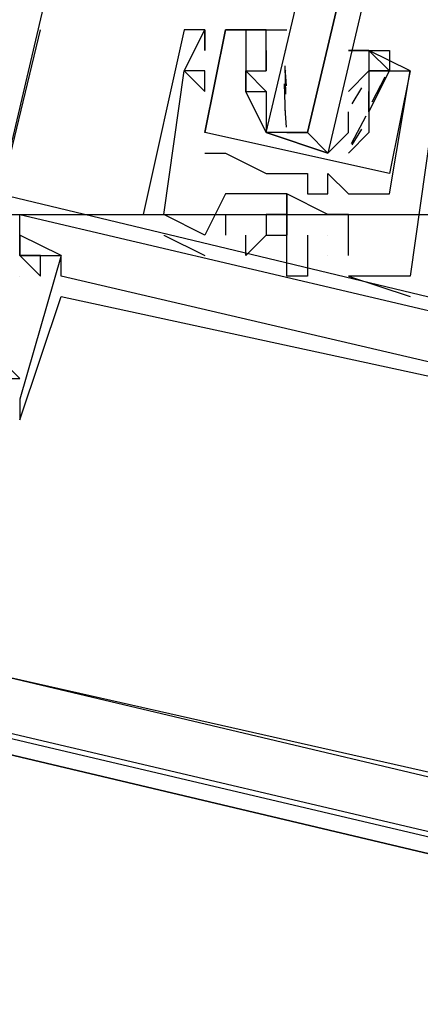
# Model space of a CAD drawing. Header units: feet. Extents: x -79 to 198, y -22 to 181.
# Tile 97 of 256: x 119.133 to 119.393, y 40.891 to 41.531. Entities that reach past the tile are written whole.
import ezdxf

# ---------------------------------------------------------------- set-up
doc = ezdxf.new("R2010")
doc.units = ezdxf.units.FT
for name, color, linetype in [('A-AREA-UNIDAD', 30, 'CONTINUOUS'), ('A-LINEA', 7, 'CONTINUOUS'), ('A-MURO-CONCRETO', 8, 'CONTINUOUS')]:
    doc.layers.add(name, color=color, linetype=linetype)

msp = doc.modelspace()

# ---------------------------------------------------------------- linework, layer by layer
at = {"layer": 'A-AREA-UNIDAD'}
msp.add_lwpolyline([(98.32, 43.8756), (114.24, 40.1956), (114.72, 42.2044), (115.68, 42.2044), (118.96, 41.4044), (119.808, 41.4044), (119.84, 40.32), (119.392, 38.56), (124.96, 37.28), (125.072, 37.0489), (126.592, 39.3956), (128.032, 42.3289), (129.088, 45.1733), (129.84, 48.2133), (130.32, 51.9644), (130.32, 55.6089), (130.048, 58.2044), (129.12, 62.88), (128.88, 65.8489), (128.992, 69.2444), (129.6, 72.8889)], dxfattribs=at)
at = {"layer": 'A-LINEA'}
for p, q in [((119.12, 41.4178), (120.8533, 48.7911)), ((119.04, 41.0844), (119.1467, 41.5244)), ((119.24, 41.5244), (119.24, 41.5244)), ((119.24, 41.5244), (119.24, 41.5244)), ((119.24, 41.5244), (119.24, 41.5244)), ((119.2533, 41.5244), (119.2533, 41.5244)), ((119.2533, 41.5244), (119.2533, 41.5244)), ((119.2533, 41.5244), (119.2533, 41.5244)), ((119.2533, 41.5244), (119.2533, 41.5244)), ((119.2533, 41.5244), (119.2533, 41.5244)), ((119.2533, 41.5244), (119.2533, 41.5244)), ((119.2667, 41.5244), (119.2667, 41.5244)), ((119.2667, 41.5244), (119.2667, 41.5244)), ((119.2667, 41.5244), (119.2667, 41.5244)), ((119.2667, 41.5244), (119.2667, 41.5244)), ((119.28, 41.5244), (119.28, 41.5244)), ((119.28, 41.5244), (119.28, 41.5244)), ((119.2933, 41.5244), (119.2933, 41.5244)), ((119.2933, 41.5244), (119.2933, 41.5244)), ((119.2533, 41.5111), (119.2533, 41.5111)), ((119.2533, 41.5111), (119.2533, 41.5111)), ((119.2533, 41.5111), (119.2533, 41.5111)), ((119.2933, 41.5111), (119.2933, 41.5111)), ((119.2933, 41.5111), (119.2933, 41.4978)), ((119.2933, 41.5111), (119.2933, 41.5111)), ((119.3067, 41.5111), (119.3067, 41.5111)), ((119.36, 41.5111), (119.36, 41.5111)), ((119.36, 41.5111), (119.36, 41.5111)), ((119.24, 41.4978), (119.24, 41.4978)), ((119.24, 41.4978), (119.24, 41.4978)), ((119.24, 41.4978), (119.24, 41.4978)), ((119.24, 41.4978), (119.24, 41.4978)), ((119.24, 41.4978), (119.24, 41.4978)), ((119.24, 41.4978), (119.24, 41.4978)), ((119.2533, 41.4978), (119.2533, 41.4978)), ((119.2533, 41.4978), (119.2533, 41.4978)), ((119.2533, 41.4978), (119.2533, 41.4978)), ((119.28, 41.4978), (119.28, 41.4978)), ((119.28, 41.4978), (119.28, 41.4978)), ((119.2933, 41.4978), (119.2933, 41.4978)), ((119.2933, 41.4978), (119.2933, 41.4978)), ((119.3065, 41.488), (119.3055, 41.4999)), ((119.3059, 41.4827), (119.3056, 41.501)), ((119.3067, 41.4978), (119.3067, 41.4978)), ((119.3467, 41.4844), (119.36, 41.4978)), ((119.36, 41.4978), (119.36, 41.4978)), ((119.36, 41.4978), (119.36, 41.4978)), ((119.36, 41.4978), (119.36, 41.4978)), ((119.3733, 41.4978), (119.3733, 41.4978)), ((119.3733, 41.4978), (119.3733, 41.4978)), ((119.3867, 41.4978), (119.3867, 41.4978)), ((119.3867, 41.4978), (119.3867, 41.4978)), ((119.3867, 41.4978), (119.3867, 41.4978)), ((119.3867, 41.4978), (119.3867, 41.4978)), ((119.3703, 41.4937), (119.3618, 41.4774)), ((119.3058, 41.4689), (119.3052, 41.4893)), ((119.3551, 41.4867), (119.3489, 41.4765)), ((119.2533, 41.4844), (119.2533, 41.4844)), ((119.2533, 41.4844), (119.2533, 41.4844)), ((119.2533, 41.4844), (119.2533, 41.4844)), ((119.28, 41.4844), (119.28, 41.4844)), ((119.28, 41.4844), (119.28, 41.4844)), ((119.3467, 41.4844), (119.3467, 41.4844)), ((119.36, 41.4844), (119.36, 41.4844)), ((119.36, 41.4844), (119.36, 41.4844)), ((119.36, 41.4844), (119.36, 41.4844)), ((119.36, 41.4844), (119.36, 41.4844)), ((119.3065, 41.4613), (119.3055, 41.4732)), ((119.2933, 41.4711), (119.2933, 41.4711)), ((119.358, 41.4683), (119.3484, 41.4503)), ((119.36, 41.4711), (119.36, 41.4711)), ((119.36, 41.4711), (119.36, 41.4711)), ((119.36, 41.4711), (119.36, 41.4711)), ((119.36, 41.4711), (119.36, 41.4711)), ((119.36, 41.4711), (119.36, 41.4711)), ((119.36, 41.4711), (119.36, 41.4711)), ((119.3551, 41.46), (119.3489, 41.4498)), ((119.2533, 41.4578), (119.2533, 41.4578)), ((119.2533, 41.4578), (119.2533, 41.4578)), ((119.2533, 41.4578), (119.2533, 41.4578)), ((119.2533, 41.4578), (119.2533, 41.4578)), ((119.3067, 41.4578), (119.32, 41.4578)), ((119.3467, 41.4578), (119.3467, 41.4578)), ((119.36, 41.4578), (119.36, 41.4578)), ((119.36, 41.4578), (119.36, 41.4578)), ((119.36, 41.4578), (119.36, 41.4578)), ((119.36, 41.4578), (119.36, 41.4578)), ((119.2533, 41.4444), (119.2533, 41.4444)), ((119.2533, 41.4444), (119.2533, 41.4444)), ((119.2667, 41.4444), (119.2667, 41.4444)), ((119.2667, 41.4444), (119.2667, 41.4444)), ((119.2933, 41.4311), (119.2933, 41.4311)), ((119.2933, 41.4311), (119.2933, 41.4311)), ((119.32, 41.4311), (119.32, 41.4311)), ((119.32, 41.4311), (119.32, 41.4311)), ((119.3333, 41.4311), (119.3333, 41.4311)), ((119.3333, 41.4311), (119.3333, 41.4311)), ((119.2667, 41.4178), (119.2667, 41.4178)), ((119.2667, 41.4178), (119.2667, 41.4178)), ((119.2667, 41.4178), (119.2667, 41.4178)), ((119.28, 41.4178), (119.28, 41.4178)), ((119.28, 41.4178), (119.28, 41.4178)), ((119.28, 41.4178), (119.28, 41.4178)), ((119.3067, 41.4178), (119.3067, 41.4178)), ((119.3067, 41.4178), (119.3067, 41.4178)), ((119.3067, 41.4178), (119.3067, 41.4178)), ((119.3067, 41.4178), (119.3067, 41.4178)), ((119.3067, 41.4178), (119.3067, 41.4178)), ((119.3067, 41.4178), (119.3067, 41.4178)), ((119.32, 41.4178), (119.32, 41.4178)), ((119.32, 41.4178), (119.32, 41.4178)), ((119.3333, 41.4178), (119.3333, 41.4178)), ((119.3333, 41.4178), (119.3333, 41.4178)), ((119.3467, 41.4178), (119.3467, 41.4178)), ((119.3467, 41.4178), (119.3467, 41.4178)), ((119.3733, 41.4178), (119.3733, 41.4178)), ((119.3733, 41.4178), (119.3733, 41.4178)), ((119.2133, 41.4044), (119.2133, 41.4044)), ((119.2133, 41.4044), (119.2133, 41.4044)), ((119.2133, 41.4044), (119.2133, 41.4044)), ((119.2267, 41.4044), (119.2267, 41.4044)), ((119.2267, 41.4044), (119.2267, 41.4044)), ((119.2267, 41.4044), (119.2267, 41.4044)), ((119.2667, 41.4044), (119.2667, 41.3911)), ((119.2667, 41.4044), (119.2667, 41.4044)), ((119.2667, 41.4044), (119.2667, 41.3911)), ((119.2667, 41.4044), (119.2667, 41.4044)), ((119.2667, 41.4044), (119.2667, 41.3911)), ((119.2667, 41.4044), (119.2667, 41.4044)), ((119.3067, 41.4044), (119.3067, 41.4044)), ((119.3067, 41.4044), (119.3067, 41.4044)), ((119.3067, 41.4044), (119.3067, 41.4044)), ((119.3333, 41.4044), (119.3333, 41.4044)), ((119.3333, 41.4044), (119.3333, 41.4044)), ((119.3333, 41.4044), (119.3333, 41.4044)), ((119.3467, 41.4044), (119.3467, 41.4044)), ((119.3467, 41.4044), (119.3467, 41.4044)), ((119.3467, 41.4044), (119.3467, 41.4044)), ((119.1333, 41.3911), (119.1333, 41.3911)), ((119.1333, 41.3911), (119.1333, 41.3911)), ((119.1333, 41.3911), (119.1333, 41.3911)), ((119.2267, 41.3911), (119.2267, 41.3911)), ((119.2267, 41.3911), (119.2267, 41.3911)), ((119.2267, 41.3911), (119.2267, 41.3911)), ((119.2533, 41.3911), (119.2533, 41.3911)), ((119.2533, 41.3911), (119.2533, 41.3911)), ((119.2533, 41.3911), (119.2533, 41.3911)), ((119.2533, 41.3911), (119.2533, 41.3911)), ((119.2533, 41.3911), (119.2533, 41.3911)), ((119.2533, 41.3911), (119.2533, 41.3911)), ((119.2667, 41.3911), (119.2667, 41.3911)), ((119.2667, 41.3911), (119.2667, 41.3911)), ((119.2667, 41.3911), (119.2667, 41.3911)), ((119.28, 41.3911), (119.28, 41.3911)), ((119.28, 41.3911), (119.28, 41.3911)), ((119.28, 41.3911), (119.28, 41.3911)), ((119.2933, 41.3911), (119.2933, 41.3911)), ((119.2933, 41.3911), (119.2933, 41.3911)), ((119.2933, 41.3911), (119.2933, 41.3911)), ((119.3067, 41.3911), (119.3067, 41.3911)), ((119.3067, 41.3911), (119.3067, 41.3911)), ((119.3067, 41.3911), (119.3067, 41.3911)), ((119.32, 41.3911), (119.32, 41.3911)), ((119.32, 41.3911), (119.32, 41.3911)), ((119.32, 41.3911), (119.32, 41.3911)), ((119.3333, 41.3911), (119.3333, 41.3911)), ((119.3333, 41.3911), (119.3333, 41.3911)), ((119.3333, 41.3911), (119.3333, 41.3911)), ((119.1333, 41.3778), (119.1333, 41.3778)), ((119.1333, 41.3778), (119.1333, 41.3778)), ((119.1333, 41.3778), (119.1333, 41.3778)), ((119.1333, 41.3778), (119.1333, 41.3778)), ((119.1333, 41.3778), (119.1333, 41.3778)), ((119.1333, 41.3778), (119.1333, 41.3778)), ((119.1333, 41.3778), (119.1333, 41.3778)), ((119.1333, 41.3778), (119.1333, 41.3778)), ((119.1333, 41.3778), (119.1333, 41.3778)), ((119.1467, 41.3778), (119.1467, 41.3778)), ((119.1467, 41.3778), (119.1467, 41.3778)), ((119.1467, 41.3778), (119.1467, 41.3778)), ((119.16, 41.3778), (119.16, 41.3778)), ((119.16, 41.3778), (119.16, 41.3778)), ((119.16, 41.3778), (119.16, 41.3778)), ((119.16, 41.3778), (119.16, 41.3778)), ((119.16, 41.3778), (119.16, 41.3778)), ((119.16, 41.3778), (119.16, 41.3778)), ((119.2533, 41.3778), (119.2533, 41.3778)), ((119.2533, 41.3778), (119.2533, 41.3778)), ((119.2533, 41.3778), (119.2533, 41.3778)), ((119.28, 41.3778), (119.28, 41.3778)), ((119.28, 41.3778), (119.28, 41.3778)), ((119.28, 41.3778), (119.28, 41.3778)), ((119.3067, 41.3778), (119.3067, 41.3778)), ((119.3067, 41.3778), (119.3067, 41.3778)), ((119.3067, 41.3778), (119.3067, 41.3778)), ((119.3333, 41.3778), (119.3333, 41.3778)), ((119.3333, 41.3778), (119.3333, 41.3778)), ((119.3333, 41.3778), (119.3333, 41.3778)), ((119.3333, 41.3778), (119.3333, 41.3778)), ((119.3333, 41.3778), (119.3333, 41.3778)), ((119.3333, 41.3778), (119.3333, 41.3778)), ((119.3467, 41.3778), (119.3467, 41.3778)), ((119.3467, 41.3778), (119.3467, 41.3778)), ((119.3467, 41.3778), (119.3467, 41.3778)), ((119.1333, 41.3644), (119.1333, 41.3644)), ((119.1333, 41.3644), (119.1333, 41.3644)), ((119.1333, 41.3644), (119.1333, 41.3644)), ((119.1467, 41.3644), (119.1467, 41.3644)), ((119.1467, 41.3644), (119.1467, 41.3644)), ((119.1467, 41.3644), (119.1467, 41.3644)), ((119.16, 41.3644), (119.16, 41.3644)), ((119.16, 41.3644), (119.16, 41.3644)), ((119.16, 41.3644), (119.16, 41.3644)), ((119.3067, 41.3644), (119.3067, 41.3644)), ((119.3067, 41.3644), (119.3067, 41.3644)), ((119.3067, 41.3644), (119.3067, 41.3644)), ((119.32, 41.3644), (119.32, 41.3644)), ((119.32, 41.3644), (119.32, 41.3644)), ((119.32, 41.3644), (119.32, 41.3644)), ((119.3467, 41.3644), (119.3467, 41.3644)), ((119.3467, 41.3644), (119.3467, 41.3644)), ((119.3467, 41.3644), (119.3467, 41.3644)), ((119.3467, 41.3644), (119.3467, 41.3644)), ((119.3467, 41.3644), (119.3467, 41.3644)), ((119.3467, 41.3644), (119.3467, 41.3644)), ((119.3867, 41.3644), (119.3867, 41.3644)), ((119.3867, 41.3644), (119.3867, 41.3644)), ((119.3867, 41.3644), (119.3867, 41.3644)), ((119.3867, 41.3644), (119.3867, 41.3644)), ((119.3867, 41.3644), (119.3867, 41.3644)), ((119.3867, 41.3644), (119.3867, 41.3644)), ((119.16, 41.3511), (119.16, 41.3511)), ((119.16, 41.3511), (119.16, 41.3511)), ((119.16, 41.3511), (119.16, 41.3511)), ((119.3867, 41.3511), (119.3867, 41.3511)), ((119.3867, 41.3511), (119.3867, 41.3511)), ((119.3867, 41.3511), (119.3867, 41.3511)), ((119.1333, 41.2978), (119.1333, 41.2978)), ((119.1333, 41.2978), (119.1333, 41.2978)), ((119.1333, 41.2978), (119.1333, 41.2978)), ((119.1333, 41.2844), (119.1333, 41.2844)), ((119.1333, 41.2844), (119.1333, 41.2844)), ((119.1333, 41.2844), (119.1333, 41.2844)), ((119.1333, 41.2711), (119.1333, 41.2711)), ((119.1333, 41.2711), (119.1333, 41.2711)), ((119.1333, 41.2711), (119.1333, 41.2711))]:
    msp.add_line(p, q, dxfattribs=at)
for points in [[(119.7333, 43.1511), (119.3333, 41.4444), (119.32, 41.4578), (119.72, 43.1511), (119.32, 41.4578), (119.3067, 41.4578), (119.2933, 41.4578), (119.6933, 43.1511)], [(114.3067, 39.1111), (119.16, 37.9644), (119.84, 40.8844), (115, 42.0311), (114.3067, 39.1111)], [(119.3467, 41.3778), (119.3467, 41.4044), (119.3333, 41.4044), (119.3067, 41.4178), (119.3067, 41.4044), (119.3067, 41.4178), (119.28, 41.4178), (119.2667, 41.4178), (119.2533, 41.3911), (119.2267, 41.4044), (119.24, 41.4978), (119.2533, 41.4844), (119.2533, 41.4978), (119.24, 41.4978), (119.2533, 41.5244), (119.2533, 41.5111), (119.2533, 41.5244), (119.24, 41.5244), (119.2133, 41.4044)], [(119.3467, 41.3778), (119.3467, 41.4044), (119.3333, 41.4044), (119.3067, 41.4178), (119.3067, 41.4044), (119.3067, 41.4178), (119.28, 41.4178), (119.2667, 41.4178), (119.2533, 41.3911), (119.2267, 41.4044), (119.24, 41.4978), (119.2533, 41.4844), (119.2533, 41.4978), (119.24, 41.4978), (119.2533, 41.5244), (119.2533, 41.5111), (119.2533, 41.5244), (119.24, 41.5244), (119.2133, 41.4044)], [(119.3467, 41.3778), (119.3467, 41.4044), (119.3333, 41.4044), (119.3067, 41.4178), (119.3067, 41.4044), (119.3067, 41.4178), (119.28, 41.4178), (119.2667, 41.4178), (119.2533, 41.3911), (119.2267, 41.4044), (119.24, 41.4978), (119.2533, 41.4844), (119.2533, 41.4978), (119.24, 41.4978), (119.2533, 41.5244), (119.2533, 41.5111), (119.2533, 41.5244), (119.24, 41.5244), (119.2133, 41.4044)], [(119.3733, 41.4311), (119.2533, 41.4578), (119.2667, 41.5244), (119.28, 41.5244), (119.28, 41.4844), (119.28, 41.4978), (119.2933, 41.4978)], [(119.2933, 41.5244), (119.2667, 41.5244), (119.2533, 41.4578)], [(119.3733, 41.4311), (119.2533, 41.4578), (119.2667, 41.5244), (119.28, 41.5244), (119.28, 41.4844), (119.28, 41.4978), (119.2933, 41.4978)], [(119.2933, 41.5244), (119.2667, 41.5244), (119.2533, 41.4578)], [(119.3333, 41.4444), (119.2933, 41.4578), (119.28, 41.4844), (119.2933, 41.4844), (119.28, 41.4978), (119.2933, 41.4978), (119.2933, 41.5111), (119.2933, 41.5244), (119.28, 41.5244), (119.3067, 41.5244)], [(119.2533, 41.4444), (119.2667, 41.4444), (119.2933, 41.4311), (119.32, 41.4311), (119.32, 41.4178), (119.3333, 41.4178), (119.3333, 41.4311), (119.3467, 41.4178), (119.3733, 41.4178), (119.3867, 41.4978), (119.36, 41.5111), (119.36, 41.4978), (119.36, 41.4978)], [(119.2533, 41.4444), (119.2667, 41.4444), (119.2933, 41.4311), (119.32, 41.4311), (119.32, 41.4178), (119.3333, 41.4178), (119.3333, 41.4311), (119.3467, 41.4178), (119.3733, 41.4178), (119.3867, 41.4978), (119.36, 41.5111), (119.36, 41.4978), (119.36, 41.4978)], [(119.36, 41.5111), (119.3467, 41.5111), (119.36, 41.5111), (119.3733, 41.5111), (119.3733, 41.4978), (119.36, 41.5111), (119.36, 41.4978), (119.3733, 41.4978), (119.36, 41.4978), (119.36, 41.4711), (119.36, 41.4578), (119.3467, 41.4444)], [(119.36, 41.4711), (119.3733, 41.4978), (119.3867, 41.4978), (119.3733, 41.4311)], [(119.36, 41.4711), (119.3733, 41.4978), (119.3867, 41.4978), (119.3733, 41.4311)], [(119.2933, 41.4844), (119.2933, 41.4711), (119.2933, 41.4578), (119.3333, 41.4444), (119.3467, 41.4578), (119.3467, 41.4711)], [(119.6133, 41.4444), (119.4, 41.4844), (119.4133, 41.4844), (119.4, 41.4578), (119.4, 41.4711), (119.4, 41.4578), (119.3867, 41.3644), (119.3467, 41.3644)], [(119.6133, 41.4444), (119.4, 41.4844), (119.4133, 41.4844), (119.4, 41.4578), (119.4, 41.4711), (119.4, 41.4578), (119.3867, 41.3644), (119.3467, 41.3644)], [(119.6133, 41.4444), (119.4, 41.4844), (119.4133, 41.4844), (119.4, 41.4578), (119.4, 41.4711), (119.4, 41.4578), (119.3867, 41.3644), (119.3467, 41.3644)], [(119.36, 41.4844), (119.36, 41.4711), (119.36, 41.4844), (119.36, 41.4711)], [(119.36, 41.4844), (119.36, 41.4711), (119.36, 41.4844), (119.36, 41.4711)], [(119.1067, 41.2578), (119.0933, 41.2578), (119.08, 41.2578), (119.12, 41.4178), (119.7867, 41.2578), (119.7867, 41.2444), (119.7867, 41.2578)], [(119.1067, 41.2578), (119.0933, 41.2578), (119.08, 41.2578), (119.12, 41.4178), (119.7867, 41.2578), (119.7867, 41.2444), (119.7867, 41.2578)], [(119.1067, 41.2578), (119.0933, 41.2578), (119.08, 41.2578), (119.12, 41.4178), (119.7867, 41.2578), (119.7867, 41.2444), (119.7867, 41.2578)], [(119.1333, 41.4044), (119.5867, 41.2978), (119.5733, 41.2711), (119.5867, 41.2578)], [(119.1333, 41.3778), (119.1467, 41.3644), (119.1467, 41.3778), (119.1333, 41.3778), (119.1333, 41.4044)], [(119.1333, 41.4044), (119.5867, 41.2978), (119.5733, 41.2711), (119.5867, 41.2578)], [(119.1333, 41.3778), (119.1467, 41.3644), (119.1467, 41.3778), (119.1333, 41.3778), (119.1333, 41.4044)], [(119.1333, 41.4044), (119.5867, 41.2978), (119.5733, 41.2711), (119.5867, 41.2578)], [(119.1333, 41.3778), (119.1467, 41.3644), (119.1467, 41.3778), (119.1333, 41.3778), (119.1333, 41.4044)], [(119.3067, 41.4044), (119.2933, 41.4044), (119.2933, 41.3911), (119.3067, 41.3911), (119.3067, 41.4044), (119.2933, 41.4044), (119.2933, 41.3911), (119.3067, 41.3911), (119.3067, 41.4044), (119.3067, 41.3911)], [(119.3067, 41.4044), (119.2933, 41.4044), (119.2933, 41.3911), (119.3067, 41.3911), (119.3067, 41.4044), (119.2933, 41.4044), (119.2933, 41.3911), (119.3067, 41.3911), (119.3067, 41.4044), (119.3067, 41.3911)], [(119.3067, 41.4044), (119.2933, 41.4044), (119.2933, 41.3911), (119.3067, 41.3911), (119.3067, 41.4044), (119.2933, 41.4044), (119.2933, 41.3911), (119.3067, 41.3911), (119.3067, 41.4044), (119.3067, 41.3911)], [(119.6667, 41.2711), (119.6667, 41.2444), (119.5733, 41.2711), (119.5733, 41.2844), (119.56, 41.2844), (119.56, 41.2711), (119.16, 41.3644), (119.16, 41.3778), (119.1333, 41.3911), (119.1333, 41.3778), (119.16, 41.3778), (119.1333, 41.2844), (119.1333, 41.2711), (119.16, 41.3511), (119.6533, 41.2444)], [(119.6667, 41.2711), (119.6667, 41.2444), (119.5733, 41.2711), (119.5733, 41.2844), (119.56, 41.2844), (119.56, 41.2711), (119.16, 41.3644), (119.16, 41.3778), (119.1333, 41.3911), (119.1333, 41.3778), (119.16, 41.3778), (119.1333, 41.2844), (119.1333, 41.2711), (119.16, 41.3511), (119.6533, 41.2444)], [(119.6667, 41.2711), (119.6667, 41.2444), (119.5733, 41.2711), (119.5733, 41.2844), (119.56, 41.2844), (119.56, 41.2711), (119.16, 41.3644), (119.16, 41.3778), (119.1333, 41.3911), (119.1333, 41.3778), (119.16, 41.3778), (119.1333, 41.2844), (119.1333, 41.2711), (119.16, 41.3511), (119.6533, 41.2444)], [(119.2267, 41.3911), (119.2267, 41.3911), (119.2533, 41.3778)], [(119.2267, 41.3911), (119.2267, 41.3911), (119.2533, 41.3778)], [(119.2267, 41.3911), (119.2267, 41.3911), (119.2533, 41.3778)], [(119.2933, 41.3911), (119.28, 41.3778), (119.28, 41.3911), (119.28, 41.3911)], [(119.2933, 41.3911), (119.28, 41.3778), (119.28, 41.3911), (119.28, 41.3911)], [(119.2933, 41.3911), (119.28, 41.3778), (119.28, 41.3911), (119.28, 41.3911)], [(119.32, 41.3911), (119.32, 41.3644), (119.3067, 41.3644), (119.3067, 41.3778), (119.3067, 41.3911), (119.3067, 41.3911)], [(119.32, 41.3911), (119.32, 41.3644), (119.3067, 41.3644), (119.3067, 41.3778), (119.3067, 41.3911), (119.3067, 41.3911)], [(119.32, 41.3911), (119.32, 41.3644), (119.3067, 41.3644), (119.3067, 41.3778), (119.3067, 41.3911), (119.3067, 41.3911)], [(119.3467, 41.3644), (119.3467, 41.3644), (119.3867, 41.3511)], [(119.3467, 41.3644), (119.3467, 41.3644), (119.3867, 41.3511)], [(119.3467, 41.3644), (119.3467, 41.3644), (119.3867, 41.3511)], [(119.1067, 41.3111), (119.0933, 41.2311), (119.0667, 41.2311), (119.04, 41.0844), (119.72, 40.9244)], [(119.1067, 41.3111), (119.0933, 41.2311), (119.0667, 41.2311), (119.04, 41.0844), (119.72, 40.9244)], [(119.1067, 41.3111), (119.0933, 41.2311), (119.0667, 41.2311), (119.04, 41.0844), (119.72, 40.9244)], [(119.5067, 40.9911), (119.5067, 40.9778), (119.0533, 41.0844), (119.0667, 41.0978), (119.08, 41.0978), (119.08, 41.1111), (119.0667, 41.1111), (119.0933, 41.2178), (119.1067, 41.2178), (119.12, 41.2978), (119.1333, 41.2978), (119.12, 41.3111)], [(119.5067, 40.9911), (119.5067, 40.9778), (119.0533, 41.0844), (119.0667, 41.0978), (119.08, 41.0978), (119.08, 41.1111), (119.0667, 41.1111), (119.0933, 41.2178), (119.1067, 41.2178), (119.12, 41.2978), (119.1333, 41.2978), (119.12, 41.3111)], [(119.5067, 40.9911), (119.5067, 40.9778), (119.0533, 41.0844), (119.0667, 41.0978), (119.08, 41.0978), (119.08, 41.1111), (119.0667, 41.1111), (119.0933, 41.2178), (119.1067, 41.2178), (119.12, 41.2978), (119.1333, 41.2978), (119.12, 41.3111)], [(119.6133, 41.0844), (119.6, 40.9911), (119.0933, 41.1111), (119.12, 41.2044), (119.1067, 41.1911), (119.0933, 41.0978), (119.0667, 41.0978), (119.0667, 41.0844), (119.0667, 41.0978), (119.0933, 41.0844), (119.0933, 41.1111), (119.5067, 41.0178)], [(119.6133, 41.0844), (119.6, 40.9911), (119.0933, 41.1111), (119.12, 41.2044), (119.1067, 41.1911), (119.0933, 41.0978), (119.0667, 41.0978), (119.0667, 41.0844), (119.0667, 41.0978), (119.0933, 41.0844), (119.0933, 41.1111), (119.5067, 41.0178)], [(119.6133, 41.0844), (119.6, 40.9911), (119.0933, 41.1111), (119.12, 41.2044), (119.1067, 41.1911), (119.0933, 41.0978), (119.0667, 41.0978), (119.0667, 41.0844), (119.0667, 41.0978), (119.0933, 41.0844), (119.0933, 41.1111), (119.5067, 41.0178)]]:
    msp.add_lwpolyline(points, dxfattribs=at)
at = {"layer": 'A-MURO-CONCRETO'}
msp.add_lwpolyline([(115, 42.0311), (119.84, 40.8844), (114.72, 40.8844), (115, 42.0311), (115, 42.0311)], dxfattribs=at)

doc.saveas('drawing.dxf')
